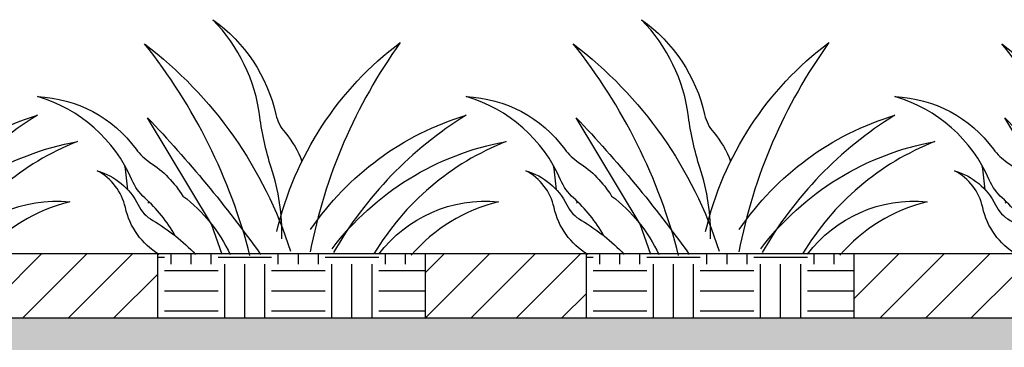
# Model space of a CAD drawing. Extents: x 499156 to 998412, y 3804642 to 7609653.
# Tile 47 of 74: x 500777 to 500823, y 3804724 to 3804739. Entities that reach past the tile are written whole.
import ezdxf

# ---------------------------------------------------------------- set-up
doc = ezdxf.new("R2010")
doc.units = 0
for name, color, linetype in [('08-ab-pa', 60, 'CONTINUOUS'), ('14-ab-paving-l', 135, 'CONTINUOUS'), ('15-ab-hatch', 8, 'CONTINUOUS'), ('ab-outline', 2, 'CONTINUOUS')]:
    doc.layers.add(name, color=color, linetype=linetype)

# ---------------------------------------------------------------- blocks, each defined once
blk = doc.blocks.new('CAO')
at = {"layer": '08-ab-pa'}
for points in [[(-2.2, 3.12, 0.083208), (-4.95, 21.41, -0.046903), (-7.87, 34.43, 0.163017), (-19.93, 59.36, -0.184461), (-3.74, 35.02, 0.123101), (-1.4, 30.39, -0.092592), (2.91, 22.98, -0.092592)], [(-10.41, -1.15, 0.106583), (-37.48, 53.18, -0.153684), (0, 0, -0.153684)], [(-3.49, 5.04, -0.176173), (28.16, 53.48, 0.10786), (5.04, -0.17, 0.10786)], [(-29.6, 3.93, 0.082125), (-37.43, 13.64, -0.10956), (-40.73, 18.24, 0.224529), (-64.93, 39.62, -0.229555), (-39.64, 26.15, 0.090173), (-36.09, 22.77, -0.107821), (-27.62, 14.12, -0.120924), (-15.49, -0.87, -0.110904)], [(-17.58, -0.87), (-20.26, 6.87), (-36.71, 34.2, -0.035938), (-7.69, -0.87, -0.034804)], [(5.16, 5.53, -0.171439), (45.08, 34.87, 0.124262), (11.03, -0.38, 0.124262)], [(10.66, 0.6, -0.18792), (55.39, 28.11, 0.165763), (21.41, -0.74, 0.165763)], [(-33.74, -0.87, -0.204904), (-42.41, 11.17, 0.220653), (-49.63, 20.59, -0.214254), (-39.12, 11.87, 0.148666), (-35.38, 7.87, -0.074083), (-24.41, -0.87, -0.06092)], [(-41.75, 15.74, 0.005907), (-42.51, 21.84)], [(22.66, -0.79, -0.261439), (53.38, 12.62, 0.158262), (30.99, -1.08, 0.158262)], [(-36.6, 12.3, -0.000495), (-36.34, 12.63, -0.000495)]]:
    blk.add_lwpolyline(points, format="xyb", dxfattribs=at)

msp = doc.modelspace()

# ---------------------------------------------------------------- hatches: boundary and pattern name
at = {"layer": '15-ab-hatch', "ltscale": 0.05}
h = msp.add_hatch(dxfattribs=at)
h.set_pattern_fill('03普通砖', color=256, scale=10, style=0, pattern_type=2)
h.set_pattern_definition([(45, (500756.2638, 3804725.307), (-1.06066, 1.06066), [])])
h.paths.add_polyline_path([(500783.764, 3804728.307), (500776.264, 3804728.307), (500776.264, 3804725.307), (500783.764, 3804725.307)])
h.paths.add_polyline_path([(500763.764, 3804728.307), (500756.264, 3804728.307), (500756.264, 3804725.307), (500763.764, 3804725.307)])
h = msp.add_hatch(dxfattribs=at)
h.set_pattern_fill('07土壤', color=256, scale=20, angle=45, style=0, pattern_type=2)
h.set_pattern_definition([(90, (500783.7638, 3804725.307), (-2.5, 2.5), [2.5, -2.5]), (90, (500785.3263, 3804727.807), (-2.5, 2.5), [2.5, -2.5]), (90, (500784.3888, 3804727.807), (-2.5, 2.5), [2.5, -2.5]), (180, (500784.0763, 3804728.1195), (-2.5, -2.5), [2.5, -2.5]), (180, (500784.0763, 3804729.057), (-2.5, -2.5), [2.5, -2.5]), (180, (500784.0763, 3804729.9945), (-2.5, -2.5), [2.5, -2.5])])
h.paths.add_polyline_path([(500796.264, 3804728.307), (500783.764, 3804728.307), (500783.764, 3804725.307), (500796.264, 3804725.307)])
h = msp.add_hatch(dxfattribs=at)
h.set_pattern_fill('03普通砖', color=256, scale=10, style=0, pattern_type=2)
h.set_pattern_definition([(45, (500796.2638, 3804725.307), (-1.06066, 1.06066), [])])
h.paths.add_polyline_path([(500823.764, 3804728.307), (500816.264, 3804728.307), (500816.264, 3804725.307), (500823.764, 3804725.307)])
h.paths.add_polyline_path([(500803.764, 3804728.307), (500796.264, 3804728.307), (500796.264, 3804725.307), (500803.764, 3804725.307)])
h = msp.add_hatch(dxfattribs=at)
h.set_pattern_fill('07土壤', color=256, scale=20, angle=45, style=0, pattern_type=2)
h.set_pattern_definition([(90, (500803.7638, 3804725.307), (-2.5, 2.5), [2.5, -2.5]), (90, (500805.3263, 3804727.807), (-2.5, 2.5), [2.5, -2.5]), (90, (500804.3888, 3804727.807), (-2.5, 2.5), [2.5, -2.5]), (180, (500804.0763, 3804728.1195), (-2.5, -2.5), [2.5, -2.5]), (180, (500804.0763, 3804729.057), (-2.5, -2.5), [2.5, -2.5]), (180, (500804.0763, 3804729.9945), (-2.5, -2.5), [2.5, -2.5])])
h.paths.add_polyline_path([(500816.264, 3804728.307), (500803.764, 3804728.307), (500803.764, 3804725.307), (500816.264, 3804725.307)])
h = msp.add_hatch(dxfattribs=at)
h.set_pattern_fill('02砂', color=256, scale=15, angle=45, style=0, pattern_type=2)
h.set_pattern_definition([(82.5, (25650167.9829, 193924961.8526), (-1.055259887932, 0.988445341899), [0, -1.14, 0, -1.275, 0, -1.21875]), (52.5, (25650167.9829, 193924961.8526), (-0.558103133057, 2.435234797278), [0, -0.615, 0, -1.0275, 0, -0.39375]), (12.5, (25650167.3306, 193924961.2003), (1.648521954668, 1.654524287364), [0, -0.375, 0, -1.35, 0, -1.7625]), (2.5, (25650167.3306, 193924961.2003), (1.128781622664, 2.059697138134), [0, -0.1875, 0, -0.885, 0, -1.0125])])
h.paths.add_polyline_path([(500916.264, 3804725.807), (500901.264, 3804725.807), (500901.264, 3804725.307), (500656.264, 3804725.307), (500656.264, 3804725.807), (500641.264, 3804725.807), (500641.264, 3804724.307), (500655.764, 3804724.307), (500656.264, 3804723.807), (500901.264, 3804723.807), (500901.764, 3804724.307), (500916.264, 3804724.307)])

# ---------------------------------------------------------------- linework, layer by layer
at = {"layer": '14-ab-paving-l', "ltscale": 0.05}
for p, q in [((500783.764, 3804725.307, 0.345), (500783.764, 3804728.307, 0.345)), ((500796.264, 3804725.307, 0.345), (500796.264, 3804728.307, 0.345)), ((500796.264, 3804725.307, 0.345), (500796.264, 3804728.307, 0.345)), ((500796.264, 3804725.307, 0.345), (500796.264, 3804728.307, 0.345)), ((500803.764, 3804725.307, 0.345), (500803.764, 3804728.307, 0.345)), ((500816.264, 3804725.307, 0.345), (500816.264, 3804728.307, 0.345)), ((500816.264, 3804725.307, 0.345), (500816.264, 3804728.307, 0.345)), ((500816.264, 3804725.307, 0.345), (500816.264, 3804728.307, 0.345)), ((500656.264, 3804725.307, 0.345), (500901.264, 3804725.307, 0.345))]:
    msp.add_line(p, q, dxfattribs=at)
at = {"layer": 'ab-outline', "ltscale": 0.05}
msp.add_line((500641.264, 3804728.307, 0.345), (500928.158, 3804728.307, 0.345), dxfattribs=at)

# ---------------------------------------------------------------- block references
at = {"layer": '15-ab-hatch', "ltscale": 0.05, "xscale": 0.1817249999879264, "yscale": 0.1817249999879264, "zscale": 0.1817249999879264}
for p in [(500769.962, 3804728.422, 0.345), (500789.962, 3804728.422, 0.345), (500809.962, 3804728.422, 0.345), (500829.962, 3804728.422, 0.345)]:
    msp.add_blockref('CAO', p, dxfattribs=at)

doc.saveas('drawing.dxf')
